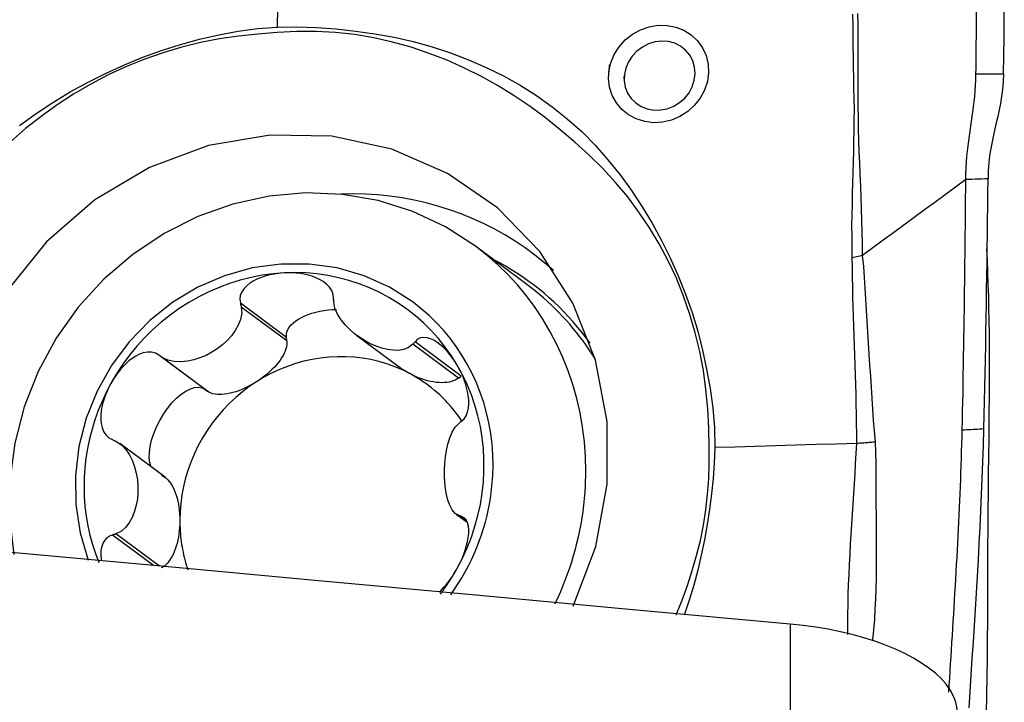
# Model space of a CAD drawing. Extents: x -68 to 41, y -21 to 51.
# Tile 7 of 10: x 19.37 to 25.06, y 4.36 to 8.3. Entities that reach past the tile are written whole.
import ezdxf

# ---------------------------------------------------------------- set-up
doc = ezdxf.new("R2010")
doc.units = 0
doc.header["$MEASUREMENT"] = 0
doc.layers.add('1', color=4, linetype='CONTINUOUS')

msp = doc.modelspace()

# ---------------------------------------------------------------- linework, layer by layer
at = {"layer": '1'}
for p, q in [((22.30432, 6.772022), (22.007593, 6.992841)), ((20.914884, 6.465322), (20.64817, 6.663806)), ((20.916858, 6.445826), (20.6531, 6.64211)), ((20.916858, 6.445826), (20.914884, 6.465322)), ((21.32151, 6.477604), (21.565135, 6.296303)), ((21.923961, 6.243327), (21.657246, 6.441811)), ((21.908214, 6.230957), (21.644456, 6.42724)), ((20.44439, 6.164799), (20.177676, 6.363283)), ((20.460137, 6.154101), (20.196379, 6.350384)), ((21.908214, 6.230957), (21.923961, 6.243327)), ((20.44439, 6.164799), (20.460137, 6.154101)), ((20.212621, 5.65897), (19.952201, 5.85277)), ((21.89531, 5.445569), (21.958385, 5.39863)), ((21.956476, 5.403517), (21.911773, 5.436784)), ((21.953138, 5.412063), (21.926537, 5.431859)), ((20.146065, 5.147869), (19.908385, 5.324746)), ((20.180094, 5.14474), (19.929062, 5.331553)), ((23.825257, 4.809644), (23.825257, -2.564149))]:
    msp.add_line(p, q, dxfattribs=at)
for points in [[(25.058613, 7.988862, 0), (25.060051, 8.09384, 0), (25.061174, 8.198966, 0), (25.061978, 8.304313, 0), (25.062461, 8.409953, 0), (25.062621, 8.515961, 0), (25.062455, 8.622381, 0), (25.061959, 8.729132, 0), (25.061132, 8.836276, 0), (25.059969, 8.943902, 0), (25.05846, 9.052219, 0), (25.056596, 9.161573, 0)], [(20.861674, 8.259708, 0), (20.86505, 8.372505, 0), (20.868426, 8.485302, 0), (20.871801, 8.598099, 0), (20.875177, 8.710898, 0), (20.878552, 8.823697, 0), (20.881928, 8.936496, 0), (20.885303, 9.049296, 0)], [(24.898613, 7.988845, 0), (24.89906, 8.019131, 0), (24.899481, 8.049425, 0), (24.899875, 8.079729, 0), (24.900244, 8.110043, 0), (24.900587, 8.140371, 0), (24.900902, 8.170715, 0), (24.901192, 8.201077, 0), (24.901454, 8.231457, 0), (24.901691, 8.261858, 0), (24.9019, 8.292282, 0), (24.902083, 8.32273, 0), (24.90224, 8.353205, 0), (24.90237, 8.383707, 0)], [(24.185729, 8.33442, 0), (24.18707, 8.272728, 0), (24.18755, 8.211164, 0), (24.187957, 8.149776, 0), (24.188665, 8.088572, 0), (24.189608, 8.027519, 0), (24.190779, 7.966593, 0), (24.192092, 7.905762, 0), (24.193283, 7.844989, 0), (24.194041, 7.784233, 0), (24.193978, 7.723457, 0), (24.19322, 7.662653, 0), (24.192023, 7.601825, 0), (24.190686, 7.540979, 0), (24.189249, 7.480098, 0), (24.187715, 7.419159, 0), (24.186088, 7.358142, 0), (24.184371, 7.297024, 0), (24.182589, 7.23578, 0), (24.181053, 7.174399, 0), (24.180274, 7.112884, 0), (24.181018, 7.051263, 0), (24.181893, 6.989332, 0), (24.182063, 6.926767, 0)], [(24.243973, 6.93943, 0), (24.242439, 7.007919, 0), (24.240318, 7.075367, 0), (24.238667, 7.14228, 0), (24.237099, 7.208824, 0), (24.235235, 7.275052, 0), (24.232846, 7.341043, 0), (24.230103, 7.406899, 0), (24.227247, 7.472693, 0), (24.224518, 7.538496, 0), (24.222153, 7.604378, 0), (24.220375, 7.670403, 0), (24.219252, 7.736577, 0), (24.218809, 7.802908, 0), (24.218704, 7.869358, 0), (24.218418, 7.935865, 0), (24.218055, 8.002453, 0), (24.217824, 8.069163, 0), (24.217796, 8.136034, 0), (24.218033, 8.203118, 0), (24.218168, 8.270431, 0), (24.21694, 8.337784, 0)], [(19.371998, 7.691515, 0), (19.467213, 7.759909, 0), (19.565055, 7.824375, 0), (19.665261, 7.884828, 0), (19.767649, 7.941238, 0), (19.872039, 7.993573, 0), (19.978063, 8.041753, 0), (20.08512, 8.085589, 0), (20.193113, 8.124792, 0), (20.302144, 8.158845, 0), (20.41206, 8.18867, 0), (20.522831, 8.214492, 0), (20.63458, 8.235653, 0), (20.747471, 8.251192, 0), (20.861674, 8.259708, 0)], [(20.861674, 8.259712, 0), (20.975191, 8.260785, 0), (21.088517, 8.257102, 0), (21.20152, 8.248968, 0), (21.314068, 8.236687, 0), (21.425987, 8.220549, 0), (21.536954, 8.200393, 0), (21.6468, 8.175602, 0), (21.755423, 8.145759, 0), (21.86237, 8.110873, 0), (21.966949, 8.07113, 0), (22.069045, 8.026703, 0), (22.168594, 7.977525, 0), (22.265243, 7.923165, 0), (22.358849, 7.863449, 0), (22.449676, 7.798785, 0), (22.537462, 7.729504, 0), (22.620761, 7.655557, 0), (22.698766, 7.576348, 0), (22.772369, 7.492641, 0), (22.841973, 7.405421, 0), (22.907803, 7.315139, 0), (22.969855, 7.221799, 0), (23.028006, 7.1256, 0), (23.082167, 7.026803, 0), (23.132302, 6.925586, 0), (23.17837, 6.822131, 0), (23.220296, 6.716802, 0), (23.257923, 6.610203, 0), (23.290955, 6.502413, 0), (23.318848, 6.393295, 0), (23.342574, 6.283065, 0), (23.362392, 6.17177, 0), (23.37762, 6.059247, 0), (23.387218, 5.945262, 0), (23.389613, 5.829539, 0)], [(22.777612, 8.0035, 0), (22.7883, 8.05369, 0), (22.808039, 8.101594, 0), (22.836259, 8.145999, 0), (22.87183, 8.185305, 0), (22.913578, 8.218228, 0), (22.960264, 8.243843, 0), (23.010121, 8.261149, 0), (23.061898, 8.269714, 0), (23.11365, 8.26929, 0), (23.16393, 8.259729, 0), (23.211108, 8.241347, 0), (23.253515, 8.214717, 0), (23.28996, 8.180545, 0), (23.31905, 8.140017, 0), (23.339698, 8.094718, 0), (23.351372, 8.045934, 0), (23.353688, 7.995372, 0), (23.346573, 7.944554, 0), (23.330334, 7.895345, 0), (23.305501, 7.849148, 0), (23.272963, 7.807561, 0), (23.233416, 7.771596, 0), (23.188522, 7.742807, 0), (23.139613, 7.722045, 0), (23.088106, 7.709958, 0), (23.035889, 7.706983, 0), (22.98456, 7.713304, 0), (22.935816, 7.728604, 0), (22.891468, 7.752336, 0), (22.852679, 7.783714, 0), (22.820956, 7.821521, 0), (22.79714, 7.864781, 0), (22.782003, 7.912044, 0), (22.775824, 7.96169, 0), (22.778525, 8.011244, 0), (22.781011, 8.032329, 0), (22.781975, 8.040497, 0)], [(20.8612, 8.227557, 0), (20.749317, 8.218776, 0), (20.637976, 8.207064, 0), (20.527418, 8.191125, 0), (20.417812, 8.170037, 0), (20.309269, 8.143208, 0), (20.201746, 8.110862, 0), (20.095065, 8.073902, 0), (19.98934, 8.031608, 0), (19.884903, 7.983579, 0), (19.783175, 7.930471, 0), (19.684615, 7.872699, 0), (19.589134, 7.810394, 0), (19.496644, 7.743683, 0), (19.40709, 7.672649, 0), (19.320549, 7.59718, 0)], [(23.357095, 5.828191, 0), (23.354293, 5.941536, 0), (23.348573, 6.054176, 0), (23.338645, 6.165799, 0), (23.323591, 6.276184, 0), (23.302822, 6.385188, 0), (23.27656, 6.492865, 0), (23.245707, 6.599445, 0), (23.209545, 6.704773, 0), (23.167662, 6.808492, 0), (23.12063, 6.909187, 0), (23.068835, 7.006418, 0), (23.01241, 7.10028, 0), (22.951485, 7.190867, 0), (22.886144, 7.278242, 0), (22.816275, 7.362322, 0), (22.741694, 7.443013, 0), (22.662777, 7.52029, 0), (22.58067, 7.59423, 0), (22.49691, 7.666227, 0), (22.410942, 7.735596, 0), (22.322055, 7.800692, 0), (22.230731, 7.861697, 0), (22.137396, 7.919216, 0), (22.041882, 7.973022, 0), (21.943818, 8.022478, 0), (21.843072, 8.06736, 0), (21.739787, 8.107559, 0), (21.634571, 8.142775, 0), (21.52782, 8.172856, 0), (21.419409, 8.197449, 0), (21.309207, 8.215924, 0), (21.198056, 8.227985, 0), (21.086277, 8.233804, 0), (20.973962, 8.233591, 0), (20.8612, 8.227553, 0)], [(22.867351, 7.98715, 0), (22.866161, 7.949279, 0), (22.872461, 7.912535, 0), (22.885956, 7.878015, 0), (22.90614, 7.847134, 0), (22.932482, 7.821053, 0), (22.963991, 7.800695, 0), (22.999368, 7.786939, 0), (23.037356, 7.780095, 0), (23.076361, 7.780443, 0), (23.11514, 7.787902, 0), (23.152242, 7.802218, 0), (23.186325, 7.822885, 0), (23.216347, 7.849324, 0), (23.240897, 7.880301, 0), (23.259318, 7.914917, 0), (23.270917, 7.951881, 0), (23.275264, 7.989964, 0), (23.272151, 8.02762, 0), (23.261846, 8.063581, 0), (23.244657, 8.096632, 0), (23.220949, 8.125521, 0), (23.191784, 8.14888, 0), (23.158228, 8.165872, 0), (23.121444, 8.175871, 0), (23.083022, 8.178568, 0), (23.044163, 8.173918, 0), (23.006473, 8.162264, 0), (22.971113, 8.144011, 0), (22.939333, 8.119996, 0), (22.912194, 8.09104, 0), (22.890553, 8.058101, 0), (22.875316, 8.02242, 0), (22.867071, 7.985028, 0), (22.864726, 7.967245, 0), (22.8639, 7.960979, 0)], [(24.840209, 7.378381, 0), (24.840875, 7.413091, 0), (24.842254, 7.446991, 0), (24.844281, 7.479915, 0), (24.846869, 7.511817, 0), (24.849922, 7.542706, 0), (24.853349, 7.572684, 0), (24.857061, 7.601881, 0), (24.860978, 7.630462, 0), (24.865025, 7.658604, 0), (24.869135, 7.686493, 0), (24.873243, 7.714316, 0), (24.877284, 7.742261, 0), (24.881191, 7.770511, 0), (24.884896, 7.799243, 0), (24.888329, 7.828621, 0), (24.891412, 7.858789, 0), (24.894063, 7.889861, 0), (24.896199, 7.921899, 0), (24.897739, 7.954919, 0), (24.898613, 7.988845, 0)], [(24.898613, 7.988845, 0), (24.951946, 7.988851, 0), (25.005279, 7.988856, 0), (25.058613, 7.988862, 0)], [(25.058613, 7.988862, 0), (25.056724, 7.943063, 0), (25.052779, 7.899675, 0), (25.04721, 7.858315, 0), (25.040447, 7.818612, 0), (25.032885, 7.7804, 0), (25.024779, 7.743318, 0), (25.016363, 7.706898, 0), (25.007866, 7.670671, 0), (24.999505, 7.634125, 0), (24.991554, 7.596741, 0), (24.984292, 7.558, 0), (24.978009, 7.517301, 0), (24.973067, 7.474362, 0), (24.969822, 7.429469, 0), (24.968413, 7.382576, 0)], [(22.571747, 4.913424, 0), (22.702009, 5.258394, 0), (22.767996, 5.618635, 0), (22.767406, 5.981567, 0), (22.700258, 6.334518, 0), (22.568898, 6.665165, 0), (22.377911, 6.961963, 0), (22.133966, 7.214549, 0), (21.845582, 7.414103, 0), (21.522827, 7.553658, 0), (21.17697, 7.628342, 0), (20.820088, 7.635545, 0), (20.464641, 7.575018, 0), (20.123041, 7.448873, 0), (19.807214, 7.261515, 0), (19.528188, 7.019485, 0), (19.295706, 6.731235, 0), (19.117885, 6.406829, 0), (19.000933, 6.057593, 0), (18.948935, 5.695723, 0)], [(24.840209, 7.378381, 0), (24.780182, 7.334563, 0), (24.720201, 7.290736, 0), (24.660314, 7.246891, 0), (24.600536, 7.203025, 0), (24.540851, 7.15914, 0), (24.481246, 7.115236, 0), (24.421743, 7.071314, 0), (24.362377, 7.027368, 0), (24.30314, 6.983402, 0), (24.243969, 6.939426, 0)], [(24.819378, 5.930623, 0), (24.820657, 5.984303, 0), (24.821837, 6.037965, 0), (24.822929, 6.091614, 0), (24.823945, 6.14525, 0), (24.824907, 6.198878, 0), (24.825832, 6.252503, 0), (24.826739, 6.306127, 0), (24.827629, 6.359751, 0), (24.828497, 6.413374, 0), (24.829342, 6.466995, 0), (24.830164, 6.520616, 0), (24.830962, 6.574235, 0), (24.831738, 6.627853, 0), (24.83249, 6.681469, 0), (24.83322, 6.735085, 0), (24.833926, 6.788699, 0), (24.834611, 6.842312, 0), (24.835272, 6.895924, 0), (24.835911, 6.949535, 0), (24.836528, 7.003145, 0), (24.837122, 7.056754, 0), (24.837694, 7.110362, 0), (24.838244, 7.163968, 0), (24.83877, 7.217574, 0), (24.839273, 7.271178, 0), (24.839753, 7.32478, 0), (24.840209, 7.378381, 0)], [(24.968413, 7.382585, 0), (24.950099, 7.381984, 0), (24.931784, 7.381384, 0), (24.91347, 7.380783, 0), (24.895155, 7.380183, 0), (24.87684, 7.379582, 0), (24.858524, 7.378981, 0), (24.840209, 7.378381, 0)], [(24.944806, 5.93742, 0), (24.94689, 6.017794, 0), (24.948743, 6.098129, 0), (24.950399, 6.178431, 0), (24.951983, 6.258728, 0), (24.953521, 6.339023, 0), (24.955002, 6.419315, 0), (24.956426, 6.499605, 0), (24.957794, 6.57989, 0), (24.959105, 6.660173, 0), (24.960361, 6.740453, 0), (24.96156, 6.82073, 0), (24.962703, 6.901003, 0), (24.963791, 6.981274, 0), (24.964824, 7.061542, 0), (24.965802, 7.141807, 0), (24.966724, 7.222069, 0), (24.967592, 7.302328, 0), (24.968404, 7.382584, 0)], [(22.007593, 6.992841, 0), (21.832744, 7.10553, 0), (21.644034, 7.193958, 0), (21.444522, 7.256689, 0), (21.237443, 7.292709, 0), (21.026153, 7.301431, 0), (20.814079, 7.282716, 0), (20.604659, 7.236866, 0), (20.401287, 7.164625, 0), (20.207261, 7.067164, 0), (20.025726, 6.946063, 0), (19.859625, 6.803285, 0), (19.711652, 6.641145, 0), (19.584205, 6.462271, 0), (19.479349, 6.269564, 0), (19.398786, 6.066148, 0), (19.343822, 5.85532, 0), (19.315346, 5.640499, 0), (19.313822, 5.425167, 0), (19.339273, 5.212815, 0)], [(22.458218, 6.85228, 0), (22.405329, 6.8983, 0), (22.350595, 6.942082, 0), (22.294101, 6.983561, 0), (22.235932, 7.022672, 0), (22.176178, 7.059354, 0), (22.114931, 7.093553, 0), (22.052285, 7.125215, 0), (21.988336, 7.154291, 0), (21.923183, 7.180738, 0), (21.856924, 7.204514, 0), (21.789662, 7.225583, 0), (21.721501, 7.243913, 0), (21.652544, 7.259475, 0), (21.582898, 7.272245, 0), (21.51267, 7.282205, 0), (21.441967, 7.289338, 0), (21.370897, 7.293635, 0), (21.299571, 7.295087, 0), (21.228097, 7.293693, 0)], [(22.642071, 5.608985, 0), (22.644344, 5.694214, 0), (22.642391, 5.779227, 0), (22.636215, 5.863809, 0), (22.625834, 5.947744, 0), (22.611272, 6.03082, 0), (22.592568, 6.112826, 0), (22.569768, 6.193554, 0), (22.54293, 6.2728, 0), (22.512122, 6.350362, 0), (22.477423, 6.426044, 0), (22.438921, 6.499653, 0), (22.396713, 6.571004, 0), (22.350905, 6.639915, 0), (22.301616, 6.706211, 0), (22.248968, 6.769724, 0), (22.193097, 6.830293, 0), (22.134143, 6.887765, 0), (22.072256, 6.941993, 0), (22.007593, 6.992841, 0)], [(24.974185, 5.884986, 0), (24.9751, 5.962267, 0), (24.975974, 6.039105, 0), (24.976785, 6.115457, 0), (24.977396, 6.191308, 0), (24.977693, 6.266577, 0), (24.977678, 6.34122, 0), (24.977333, 6.4152, 0), (24.976635, 6.488483, 0), (24.975574, 6.561033, 0), (24.974146, 6.632811, 0), (24.972353, 6.703781, 0), (24.970205, 6.773913, 0), (24.967716, 6.843178, 0), (24.964919, 6.911545, 0), (24.961851, 6.978988, 0)], [(21.64662, 6.669374, 0), (21.510535, 6.756166, 0), (21.363108, 6.822705, 0), (21.207081, 6.867756, 0), (21.045353, 6.89048, 0), (20.880929, 6.890456, 0), (20.716867, 6.867684, 0), (20.556216, 6.822588, 0), (20.401961, 6.756004, 0), (20.256969, 6.669172, 0), (20.123936, 6.563705, 0), (20.005335, 6.441563, 0), (19.903369, 6.305016, 0), (19.819934, 6.156603, 0), (19.756581, 5.999082, 0), (19.714487, 5.83538, 0), (19.694435, 5.668542, 0), (19.696797, 5.501667, 0), (19.72153, 5.337857, 0), (19.768173, 5.180157, 0)], [(22.668766, 6.432849, 0), (22.645439, 6.464685, 0), (22.621344, 6.495909, 0), (22.596495, 6.526503, 0), (22.570905, 6.556449, 0), (22.54459, 6.585731, 0), (22.517563, 6.614333, 0), (22.48984, 6.642237, 0), (22.461437, 6.66943, 0), (22.432369, 6.695894, 0), (22.402654, 6.721615, 0), (22.372308, 6.746579, 0), (22.341347, 6.770771, 0), (22.309791, 6.794178, 0), (22.277656, 6.816786, 0), (22.24496, 6.838584, 0), (22.211722, 6.859558, 0), (22.177961, 6.879696, 0), (22.143696, 6.898988, 0), (22.108946, 6.917423, 0)], [(24.243964, 6.939427, 0), (24.235538, 6.937451, 0), (24.226954, 6.935527, 0), (24.218222, 6.933657, 0), (24.209356, 6.931843, 0), (24.200367, 6.930089, 0), (24.191267, 6.928396, 0), (24.182068, 6.926767, 0)], [(24.182068, 6.926767, 0), (24.183207, 6.870616, 0), (24.184082, 6.814323, 0), (24.185063, 6.757975, 0), (24.186309, 6.701595, 0), (24.187745, 6.645194, 0), (24.189309, 6.588778, 0), (24.190978, 6.532349, 0), (24.192729, 6.475907, 0), (24.194538, 6.419452, 0), (24.196367, 6.362983, 0), (24.198198, 6.3065, 0), (24.20023, 6.250017, 0), (24.202455, 6.193532, 0), (24.204263, 6.137015, 0), (24.20538, 6.08045, 0), (24.206467, 6.023873, 0), (24.207482, 5.967297, 0), (24.20834, 5.910731, 0), (24.208957, 5.854186, 0)], [(24.317838, 5.86266, 0), (24.312638, 5.925951, 0), (24.307637, 5.989299, 0), (24.302997, 6.052706, 0), (24.29888, 6.116177, 0), (24.294924, 6.179663, 0), (24.290359, 6.243076, 0), (24.285964, 6.30649, 0), (24.282032, 6.369941, 0), (24.278177, 6.433386, 0), (24.274337, 6.496816, 0), (24.270497, 6.560226, 0), (24.266618, 6.623611, 0), (24.262655, 6.686964, 0), (24.258508, 6.750261, 0), (24.254358, 6.813502, 0), (24.25028, 6.876686, 0), (24.243965, 6.939424, 0)], [(20.900359, 6.83914, 0), (20.836683, 6.83398, 0), (20.773199, 6.825274, 0), (20.710102, 6.81305, 0), (20.647583, 6.797344, 0), (20.585831, 6.778203, 0), (20.525034, 6.755687, 0), (20.465378, 6.729863, 0), (20.407042, 6.70081, 0), (20.350205, 6.668616, 0), (20.295038, 6.633379, 0), (20.24171, 6.595206, 0), (20.190382, 6.554213, 0), (20.14121, 6.510524, 0), (20.094343, 6.464272, 0), (20.049925, 6.415597, 0), (20.008089, 6.364648, 0), (19.968963, 6.311578, 0), (19.932666, 6.25655, 0), (19.899307, 6.19973, 0)], [(20.900359, 6.83914, 0), (20.877132, 6.837371, 0), (20.854036, 6.834517, 0), (20.831137, 6.830549, 0), (20.808498, 6.825441, 0), (20.78618, 6.819145, 0), (20.764305, 6.811549, 0), (20.743013, 6.802528, 0), (20.722439, 6.791956, 0), (20.702869, 6.779662, 0), (20.684877, 6.765403, 0), (20.669065, 6.74893, 0), (20.656232, 6.730137, 0), (20.647739, 6.709209, 0), (20.644832, 6.686603, 0), (20.64817, 6.663806, 0)], [(21.901411, 6.305991, 0), (21.868053, 6.35927, 0), (21.831756, 6.410445, 0), (21.79263, 6.459361, 0), (21.750794, 6.50587, 0), (21.706375, 6.549829, 0), (21.659509, 6.591107, 0), (21.610337, 6.629576, 0), (21.559009, 6.665121, 0), (21.505681, 6.697634, 0), (21.450514, 6.727015, 0), (21.393677, 6.753176, 0), (21.335341, 6.776036, 0), (21.275685, 6.795528, 0), (21.214888, 6.81159, 0), (21.153136, 6.824176, 0), (21.090617, 6.833245, 0), (21.02752, 6.838772, 0), (20.964036, 6.840739, 0), (20.900359, 6.83914, 0)], [(21.186752, 6.692391, 0), (21.184038, 6.715181, 0), (21.175652, 6.737101, 0), (21.162375, 6.756997, 0), (21.145697, 6.774199, 0), (21.126784, 6.78876, 0), (21.106225, 6.800996, 0), (21.084562, 6.81115, 0), (21.062309, 6.819464, 0), (21.039675, 6.826158, 0), (21.016744, 6.831378, 0), (20.993608, 6.835262, 0), (20.970352, 6.837936, 0), (20.947024, 6.839451, 0), (20.923676, 6.839841, 0), (20.900359, 6.83914, 0)], [(22.697571, 6.343564, 0), (22.681009, 6.369676, 0), (22.663949, 6.39544, 0), (22.646398, 6.420848, 0), (22.628361, 6.445891, 0), (22.609846, 6.47056, 0), (22.590859, 6.494846, 0), (22.571406, 6.518741, 0), (22.551494, 6.542236, 0), (22.531131, 6.565323, 0), (22.510323, 6.587993, 0), (22.489079, 6.61024, 0), (22.467404, 6.632054, 0), (22.445308, 6.653428, 0), (22.422798, 6.674354, 0), (22.399882, 6.694826, 0), (22.376567, 6.714836, 0), (22.352863, 6.734376, 0), (22.328778, 6.753441, 0), (22.30432, 6.772022, 0)], [(20.64817, 6.663806, 0), (20.648874, 6.660707, 0), (20.649579, 6.657607, 0), (20.650283, 6.654508, 0), (20.650987, 6.651408, 0), (20.651692, 6.648309, 0), (20.652396, 6.645209, 0), (20.6531, 6.64211, 0)], [(21.187735, 6.670485, 0), (21.187594, 6.673615, 0), (21.187454, 6.676744, 0), (21.187314, 6.679873, 0), (21.187173, 6.683003, 0), (21.187033, 6.686132, 0), (21.186893, 6.689262, 0), (21.186752, 6.692391, 0)], [(21.644456, 6.42724, 0), (21.620439, 6.407956, 0), (21.592142, 6.396779, 0), (21.561714, 6.391808, 0), (21.53014, 6.391906, 0), (21.497943, 6.396133, 0), (21.465514, 6.403956, 0), (21.433082, 6.415089, 0), (21.400876, 6.42925, 0), (21.369125, 6.446162, 0), (21.338134, 6.465666, 0), (21.308286, 6.487704, 0), (21.279967, 6.512224, 0), (21.253566, 6.539176, 0), (21.229688, 6.568624, 0), (21.209493, 6.60054, 0), (21.194529, 6.634764, 0), (21.187735, 6.670485, 0)], [(22.106386, 5.666581, 0), (22.108034, 5.728341, 0), (22.106618, 5.789945, 0), (22.102143, 5.851236, 0), (22.09462, 5.912058, 0), (22.084068, 5.972258, 0), (22.070514, 6.031683, 0), (22.053993, 6.090182, 0), (22.034545, 6.147606, 0), (22.012221, 6.20381, 0), (21.987076, 6.258652, 0), (21.959176, 6.311993, 0), (21.92859, 6.363696, 0), (21.895397, 6.413631, 0), (21.85968, 6.461672, 0), (21.821529, 6.507696, 0), (21.781043, 6.551586, 0), (21.738322, 6.593232, 0), (21.693477, 6.632528, 0), (21.64662, 6.669374, 0)], [(20.6531, 6.64211, 0), (20.655628, 6.6062, 0), (20.648988, 6.57084, 0), (20.635989, 6.53715, 0), (20.618145, 6.505513, 0), (20.596542, 6.475957, 0), (20.571849, 6.448597, 0), (20.544437, 6.423516, 0), (20.514674, 6.400793, 0), (20.482922, 6.380515, 0), (20.449482, 6.362875, 0), (20.414612, 6.348177, 0), (20.378566, 6.336726, 0), (20.341595, 6.328834, 0), (20.303977, 6.32506, 0), (20.266366, 6.326405, 0), (20.22974, 6.334137, 0), (20.196379, 6.350384, 0)], [(20.914884, 6.465322, 0), (20.913953, 6.477708, 0), (20.915255, 6.490203, 0), (20.918778, 6.502705, 0), (20.924493, 6.515111, 0), (20.932353, 6.527317, 0), (20.942293, 6.539224, 0), (20.954232, 6.550732, 0), (20.96807, 6.561747, 0), (20.983693, 6.572178, 0), (21.000973, 6.581938, 0), (21.019765, 6.590948, 0), (21.039916, 6.599131, 0), (21.061259, 6.606422, 0), (21.083616, 6.612759, 0), (21.106805, 6.618091, 0), (21.130633, 6.622373, 0), (21.154903, 6.62557, 0), (21.179414, 6.627655, 0), (21.203966, 6.628612, 0)], [(20.916858, 6.445826, 0), (20.917286, 6.435232, 0), (20.916485, 6.424082, 0), (20.914458, 6.412433, 0), (20.911215, 6.400343, 0), (20.906774, 6.387873, 0), (20.901156, 6.375086, 0), (20.89439, 6.362046, 0), (20.88651, 6.348821, 0), (20.877555, 6.335475, 0), (20.867572, 6.322078, 0), (20.85661, 6.308695, 0), (20.844725, 6.295395, 0), (20.831976, 6.282246, 0), (20.818429, 6.269313, 0), (20.804151, 6.256661, 0), (20.789215, 6.244356, 0), (20.773696, 6.232457, 0), (20.757672, 6.221027, 0), (20.741224, 6.210122, 0)], [(21.657246, 6.441811, 0), (21.655419, 6.439729, 0), (21.653592, 6.437648, 0), (21.651765, 6.435566, 0), (21.649938, 6.433485, 0), (21.648111, 6.431403, 0), (21.646283, 6.429322, 0), (21.644456, 6.42724, 0)], [(21.901411, 6.305991, 0), (21.889388, 6.325509, 0), (21.876596, 6.344365, 0), (21.863048, 6.362489, 0), (21.848756, 6.379812, 0), (21.833714, 6.39626, 0), (21.817906, 6.411674, 0), (21.801312, 6.425873, 0), (21.783913, 6.438683, 0), (21.765729, 6.449775, 0), (21.746883, 6.45854, 0), (21.727503, 6.464348, 0), (21.707922, 6.46646, 0), (21.688969, 6.463804, 0), (21.671611, 6.455538, 0), (21.657246, 6.441811, 0)], [(20.177676, 6.363283, 0), (20.157286, 6.37515, 0), (20.134496, 6.381274, 0), (20.110697, 6.381667, 0), (20.087269, 6.3773, 0), (20.064809, 6.369292, 0), (20.043383, 6.358391, 0), (20.023088, 6.345251, 0), (20.004005, 6.3305, 0), (19.986068, 6.314466, 0), (19.969203, 6.297318, 0), (19.953344, 6.279229, 0), (19.938435, 6.260353, 0), (19.924459, 6.240767, 0), (19.911416, 6.220537, 0), (19.899307, 6.19973, 0)], [(20.196379, 6.350384, 0), (20.193707, 6.352227, 0), (20.191035, 6.35407, 0), (20.188363, 6.355913, 0), (20.185691, 6.357755, 0), (20.183019, 6.359598, 0), (20.180348, 6.361441, 0), (20.177676, 6.363283, 0)], [(21.627127, 6.257141, 0), (21.58419, 6.278433, 0), (21.540039, 6.297225, 0), (21.494806, 6.313461, 0), (21.448631, 6.327091, 0), (21.401652, 6.338073, 0), (21.354012, 6.346374, 0), (21.305857, 6.35197, 0), (21.257333, 6.354843, 0), (21.208586, 6.354983, 0), (21.159765, 6.352392, 0), (21.111018, 6.347077, 0), (21.062493, 6.339054, 0), (21.014338, 6.328346, 0), (20.966699, 6.314988, 0), (20.91972, 6.299019, 0), (20.873545, 6.280488, 0), (20.828312, 6.259451, 0), (20.784161, 6.235972, 0), (20.741224, 6.210122, 0)], [(21.627127, 6.257141, 0), (21.623689, 6.258989, 0), (21.620266, 6.260864, 0), (21.616859, 6.262764, 0), (21.613469, 6.264689, 0), (21.610097, 6.266639, 0), (21.606743, 6.268614, 0), (21.603408, 6.270613, 0), (21.600093, 6.272635, 0), (21.596798, 6.27468, 0), (21.593525, 6.276748, 0), (21.590273, 6.278838, 0), (21.587044, 6.28095, 0), (21.583838, 6.283083, 0), (21.580657, 6.285237, 0), (21.5775, 6.287412, 0), (21.574368, 6.289606, 0), (21.571263, 6.29182, 0), (21.568184, 6.294053, 0), (21.565133, 6.296304, 0)], [(21.926537, 5.982961, 0), (21.941186, 5.996138, 0), (21.952835, 6.013984, 0), (21.960992, 6.035246, 0), (21.965798, 6.058263, 0), (21.967765, 6.082007, 0), (21.967354, 6.106096, 0), (21.964955, 6.130156, 0), (21.960952, 6.153841, 0), (21.955586, 6.177067, 0), (21.948992, 6.199827, 0), (21.941308, 6.222104, 0), (21.932654, 6.243883, 0), (21.92309, 6.265143, 0), (21.91266, 6.285855, 0), (21.901411, 6.305991, 0)], [(21.901411, 5.133431, 0), (21.93173, 5.19187, 0), (21.958916, 5.251751, 0), (21.982887, 5.312892, 0), (22.003571, 5.375107, 0), (22.020904, 5.438207, 0), (22.034834, 5.502, 0), (22.045319, 5.566293, 0), (22.052327, 5.630891, 0), (22.055836, 5.695598, 0), (22.055836, 5.760216, 0), (22.052327, 5.82455, 0), (22.045319, 5.888404, 0), (22.034834, 5.951584, 0), (22.020904, 6.013899, 0), (22.003571, 6.075159, 0), (21.982887, 6.135178, 0), (21.958916, 6.193775, 0), (21.93173, 6.25077, 0), (21.901411, 6.305991, 0)], [(20.741224, 6.210122, 0), (20.699632, 6.18198, 0), (20.659512, 6.151632, 0), (20.620986, 6.119169, 0), (20.58417, 6.08469, 0), (20.549176, 6.0483, 0), (20.51611, 6.010109, 0), (20.485073, 5.970233, 0), (20.45616, 5.928794, 0), (20.429457, 5.885917, 0), (20.405047, 5.841733, 0), (20.383003, 5.796375, 0), (20.363392, 5.749981, 0), (20.346273, 5.702693, 0), (20.331699, 5.654653, 0), (20.319714, 5.606009, 0), (20.310355, 5.556907, 0), (20.303649, 5.507496, 0), (20.299618, 5.457928, 0), (20.298272, 5.408351, 0)], [(20.741224, 6.210122, 0), (20.724436, 6.199798, 0), (20.707391, 6.190106, 0), (20.690177, 6.181096, 0), (20.67288, 6.172813, 0), (20.655587, 6.165299, 0), (20.638385, 6.158592, 0), (20.621363, 6.152726, 0), (20.604604, 6.147729, 0), (20.588195, 6.143629, 0), (20.572218, 6.140444, 0), (20.556753, 6.138192, 0), (20.541878, 6.136884, 0), (20.52767, 6.136526, 0), (20.514199, 6.13712, 0), (20.501533, 6.138663, 0), (20.489737, 6.141148, 0), (20.47887, 6.144561, 0), (20.468987, 6.148886, 0), (20.460137, 6.154101, 0)], [(21.927669, 5.983473, 0), (21.915466, 6.001421, 0), (21.902812, 6.019031, 0), (21.889713, 6.036292, 0), (21.876178, 6.053195, 0), (21.862216, 6.069728, 0), (21.847835, 6.085882, 0), (21.833044, 6.101646, 0), (21.817852, 6.117011, 0), (21.802268, 6.131967, 0), (21.786303, 6.146505, 0), (21.769965, 6.160616, 0), (21.753265, 6.174291, 0), (21.736214, 6.187522, 0), (21.718822, 6.200301, 0), (21.701099, 6.212619, 0), (21.683057, 6.224469, 0), (21.664707, 6.235844, 0), (21.64606, 6.246737, 0), (21.627127, 6.257141, 0)], [(21.908214, 6.230957, 0), (21.899364, 6.224803, 0), (21.889481, 6.219429, 0), (21.878614, 6.214862, 0), (21.866818, 6.211125, 0), (21.854152, 6.208237, 0), (21.840681, 6.206213, 0), (21.826472, 6.205063, 0), (21.811598, 6.204793, 0), (21.796133, 6.205403, 0), (21.780156, 6.206892, 0), (21.763747, 6.20925, 0), (21.746988, 6.212468, 0), (21.729965, 6.216527, 0), (21.712764, 6.221408, 0), (21.695471, 6.227087, 0), (21.678174, 6.233534, 0), (21.66096, 6.240716, 0), (21.643915, 6.248599, 0), (21.627127, 6.257141, 0)], [(19.899307, 6.19973, 0), (19.872762, 6.148986, 0), (19.848577, 6.097134, 0), (19.826809, 6.044292, 0), (19.807507, 5.990583, 0), (19.790717, 5.936129, 0), (19.776476, 5.881056, 0), (19.764818, 5.82549, 0), (19.755768, 5.769559, 0), (19.749349, 5.713392, 0), (19.745574, 5.657117, 0), (19.744452, 5.600863, 0), (19.745986, 5.544761, 0), (19.750173, 5.488938, 0), (19.757003, 5.433524, 0), (19.766459, 5.378645, 0), (19.778521, 5.324428, 0), (19.79316, 5.270996, 0), (19.810343, 5.218474, 0), (19.830031, 5.166982, 0)], [(19.899307, 6.19973, 0), (19.888144, 6.178412, 0), (19.877964, 6.15661, 0), (19.868825, 6.13436, 0), (19.860786, 6.111701, 0), (19.853917, 6.088654, 0), (19.848378, 6.065251, 0), (19.844348, 6.041532, 0), (19.842005, 6.017533, 0), (19.841643, 5.993384, 0), (19.843775, 5.969409, 0), (19.848929, 5.945948, 0), (19.857624, 5.923594, 0), (19.870435, 5.903572, 0), (19.887649, 5.887176, 0), (19.908385, 5.875849, 0)], [(20.132777, 5.718393, 0), (20.12522, 5.742305, 0), (20.121646, 5.770411, 0), (20.122138, 5.802069, 0), (20.126685, 5.836558, 0), (20.135183, 5.873092, 0), (20.147438, 5.910838, 0), (20.16317, 5.948936, 0), (20.182022, 5.986517, 0), (20.203564, 6.022725, 0), (20.227304, 6.056734, 0), (20.252701, 6.087769, 0), (20.279176, 6.115122, 0), (20.306127, 6.138171, 0), (20.332938, 6.15639, 0), (20.358998, 6.169363, 0), (20.383714, 6.176794, 0), (20.406522, 6.178515, 0), (20.426902, 6.174486, 0), (20.44439, 6.164799, 0)], [(21.911773, 5.971754, 0), (21.913882, 5.973355, 0), (21.915992, 5.974956, 0), (21.918101, 5.976557, 0), (21.92021, 5.978158, 0), (21.922319, 5.979759, 0), (21.924428, 5.98136, 0), (21.926537, 5.982961, 0)], [(21.911773, 5.436784, 0), (21.889881, 5.449948, 0), (21.872382, 5.471036, 0), (21.858547, 5.49708, 0), (21.847823, 5.526578, 0), (21.839652, 5.558559, 0), (21.833741, 5.592383, 0), (21.829944, 5.627687, 0), (21.828116, 5.664113, 0), (21.828117, 5.701304, 0), (21.82995, 5.738906, 0), (21.833748, 5.776553, 0), (21.839652, 5.81388, 0), (21.847804, 5.850523, 0), (21.858536, 5.885983, 0), (21.87236, 5.919229, 0), (21.889863, 5.948816, 0), (21.911773, 5.971754, 0)], [(24.741486, 4.416365, 0), (24.744194, 4.457362, 0), (24.746883, 4.498359, 0), (24.749552, 4.539354, 0), (24.752202, 4.580348, 0), (24.754832, 4.621342, 0), (24.757443, 4.662334, 0), (24.760035, 4.703325, 0), (24.762607, 4.744316, 0), (24.765161, 4.785305, 0), (24.767695, 4.826293, 0), (24.770209, 4.86728, 0), (24.772705, 4.908267, 0), (24.775182, 4.949252, 0), (24.777639, 4.990236, 0), (24.780078, 5.03122, 0), (24.782499, 5.072203, 0), (24.784899, 5.113184, 0), (24.787262, 5.154161, 0), (24.789574, 5.19513, 0), (24.791823, 5.23609, 0), (24.794005, 5.277039, 0), (24.796117, 5.317977, 0), (24.79816, 5.358903, 0), (24.800133, 5.399818, 0), (24.802036, 5.440721, 0), (24.803869, 5.481614, 0), (24.805635, 5.522495, 0), (24.807335, 5.563364, 0), (24.808968, 5.604224, 0), (24.810538, 5.645072, 0), (24.812047, 5.685911, 0), (24.813484, 5.726738, 0), (24.814819, 5.767544, 0), (24.816061, 5.808332, 0), (24.817233, 5.849107, 0), (24.818338, 5.889871, 0), (24.819378, 5.930623, 0)], [(24.944806, 5.93742, 0), (24.932263, 5.93674, 0), (24.91972, 5.93606, 0), (24.907178, 5.935381, 0), (24.894635, 5.934701, 0), (24.882093, 5.934021, 0), (24.86955, 5.933342, 0), (24.857007, 5.932662, 0), (24.844465, 5.931982, 0), (24.831922, 5.931302, 0), (24.81938, 5.930623, 0)], [(24.858864, 4.325742, 0), (24.86529, 4.420702, 0), (24.871611, 4.515656, 0), (24.877829, 4.610605, 0), (24.883942, 4.705548, 0), (24.889951, 4.800486, 0), (24.895857, 4.895418, 0), (24.901661, 4.990346, 0), (24.907357, 5.085267, 0), (24.91292, 5.180176, 0), (24.918178, 5.27504, 0), (24.923053, 5.369842, 0), (24.927564, 5.464584, 0), (24.931714, 5.559268, 0), (24.935507, 5.653892, 0), (24.938951, 5.748459, 0), (24.942049, 5.842968, 0), (24.944806, 5.93742, 0)], [(19.908385, 5.875849, 0), (19.911338, 5.874517, 0), (19.914292, 5.873184, 0), (19.917246, 5.871852, 0), (19.9202, 5.87052, 0), (19.923154, 5.869188, 0), (19.926108, 5.867855, 0), (19.929062, 5.866523, 0)], [(19.929062, 5.866523, 0), (19.960257, 5.846436, 0), (19.986073, 5.819159, 0), (20.007097, 5.787764, 0), (20.023834, 5.753792, 0), (20.036849, 5.718207, 0), (20.046411, 5.681665, 0), (20.052655, 5.64454, 0), (20.055713, 5.607199, 0), (20.055711, 5.570009, 0), (20.052646, 5.533324, 0), (20.046401, 5.497498, 0), (20.03685, 5.462885, 0), (20.023864, 5.429839, 0), (20.007115, 5.398856, 0), (19.986106, 5.370958, 0), (19.960284, 5.347562, 0), (19.929062, 5.331553, 0)], [(24.317819, 5.862765, 0), (24.310898, 5.861846, 0), (24.303851, 5.860973, 0), (24.296678, 5.860147, 0), (24.289379, 5.859367, 0), (24.281954, 5.858634, 0), (24.274404, 5.857948, 0), (24.266727, 5.857308, 0)], [(24.303775, 4.71645, 0), (24.3092, 4.776375, 0), (24.31361, 4.836338, 0), (24.317134, 4.896343, 0), (24.319905, 4.956393, 0), (24.322059, 5.016493, 0), (24.323729, 5.076646, 0), (24.324838, 5.136851, 0), (24.324857, 5.197092, 0), (24.324365, 5.257376, 0), (24.323995, 5.317711, 0), (24.323709, 5.37809, 0), (24.323397, 5.438499, 0), (24.323004, 5.498927, 0), (24.322462, 5.559367, 0), (24.322108, 5.619838, 0), (24.322346, 5.680363, 0), (24.321786, 5.740984, 0), (24.319723, 5.801749, 0), (24.317823, 5.862658, 0)], [(24.960391, 4.293814, 0), (24.962008, 4.400397, 0), (24.963491, 4.50701, 0), (24.964835, 4.613649, 0), (24.966027, 4.720313, 0), (24.966976, 4.826997, 0), (24.967535, 4.933698, 0), (24.96762, 5.040411, 0), (24.967732, 5.147078, 0), (24.968151, 5.253598, 0), (24.968792, 5.359893, 0), (24.969615, 5.46588, 0), (24.970602, 5.571475, 0), (24.97173, 5.676591, 0), (24.972945, 5.781129, 0), (24.974185, 5.884986, 0)], [(23.16632, 4.863568, 0), (23.200462, 4.947798, 0), (23.231639, 5.03301, 0), (23.259776, 5.118999, 0), (23.284746, 5.205808, 0), (23.306267, 5.293542, 0), (23.324044, 5.382139, 0), (23.337976, 5.471033, 0), (23.348151, 5.560124, 0), (23.354665, 5.649373, 0), (23.357613, 5.738742, 0), (23.357091, 5.828191, 0)], [(23.389617, 5.829539, 0), (23.386086, 5.740662, 0), (23.37979, 5.651741, 0), (23.370868, 5.562844, 0), (23.359461, 5.474041, 0), (23.345711, 5.385398, 0), (23.32976, 5.296992, 0), (23.311665, 5.20899, 0), (23.291184, 5.121493, 0), (23.268023, 5.034547, 0), (23.241983, 4.948162, 0), (23.213073, 4.86254, 0)], [(24.209077, 5.85419, 0), (24.092013, 5.850669, 0), (23.974948, 5.847147, 0), (23.857883, 5.843626, 0), (23.740817, 5.840104, 0), (23.623751, 5.836582, 0), (23.506684, 5.833061, 0), (23.389617, 5.829539, 0)], [(24.209077, 5.85419, 0), (24.205065, 5.795544, 0), (24.201697, 5.736989, 0), (24.198218, 5.678652, 0), (24.194197, 5.620417, 0), (24.190565, 5.562196, 0), (24.187106, 5.503987, 0), (24.183549, 5.445793, 0), (24.179879, 5.387613, 0), (24.176232, 5.329452, 0), (24.172745, 5.271311, 0), (24.169647, 5.213191, 0), (24.166807, 5.155109, 0), (24.163946, 5.097089, 0), (24.161229, 5.039133, 0), (24.159196, 4.981215, 0), (24.15782, 4.923332, 0), (24.157084, 4.865478, 0), (24.156947, 4.807651, 0), (24.157175, 4.749847, 0)], [(24.266727, 5.857308, 0), (24.258714, 5.8567, 0), (24.250627, 5.856146, 0), (24.242465, 5.855646, 0), (24.23423, 5.855201, 0), (24.22592, 5.85481, 0), (24.217535, 5.854473, 0), (24.209077, 5.85419, 0)], [(20.19282, 5.670239, 0), (20.202098, 5.665799, 0), (20.211179, 5.660024, 0), (20.220019, 5.652941, 0), (20.228573, 5.644588, 0), (20.236797, 5.635005, 0), (20.24465, 5.624242, 0), (20.252093, 5.612353, 0), (20.259087, 5.599398, 0), (20.265598, 5.585442, 0), (20.271592, 5.570556, 0), (20.277039, 5.554815, 0), (20.281912, 5.538298, 0), (20.286186, 5.521089, 0), (20.28984, 5.503274, 0), (20.292855, 5.484945, 0), (20.295216, 5.466192, 0), (20.296911, 5.447111, 0), (20.297932, 5.427798, 0), (20.298272, 5.408351, 0)], [(21.863876, 4.979143, 0), (21.886195, 5.011284, 0), (21.907547, 5.044067, 0), (21.927913, 5.077461, 0), (21.947271, 5.111431, 0), (21.965604, 5.145946, 0), (21.982892, 5.180971, 0), (21.999119, 5.216473, 0), (22.01427, 5.252415, 0), (22.028329, 5.288763, 0), (22.041282, 5.325481, 0), (22.053117, 5.362534, 0), (22.063822, 5.399885, 0), (22.073387, 5.437497, 0), (22.081803, 5.475333, 0), (22.08906, 5.513357, 0), (22.095153, 5.551532, 0), (22.100074, 5.589819, 0), (22.10382, 5.628181, 0), (22.106386, 5.666581, 0)], [(22.46592, 4.926904, 0), (22.48194, 4.960881, 0), (22.497243, 4.995167, 0), (22.511822, 5.029745, 0), (22.52567, 5.064599, 0), (22.538781, 5.099712, 0), (22.551148, 5.135068, 0), (22.562766, 5.17065, 0), (22.573629, 5.20644, 0), (22.583731, 5.242422, 0), (22.593069, 5.278579, 0), (22.601637, 5.314893, 0), (22.609432, 5.351348, 0), (22.616449, 5.387925, 0), (22.622686, 5.424607, 0), (22.628139, 5.461377, 0), (22.632807, 5.498218, 0), (22.636685, 5.535111, 0), (22.639774, 5.57204, 0), (22.642071, 5.608986, 0)], [(20.298272, 5.408351, 0), (20.297932, 5.388868, 0), (20.296911, 5.369447, 0), (20.295216, 5.350186, 0), (20.292855, 5.331183, 0), (20.28984, 5.312533, 0), (20.286186, 5.29433, 0), (20.281912, 5.276668, 0), (20.277039, 5.259634, 0), (20.271592, 5.243314, 0), (20.265598, 5.227792, 0), (20.259087, 5.213145, 0), (20.252093, 5.199447, 0), (20.24465, 5.186768, 0), (20.236797, 5.175172, 0), (20.228573, 5.164716, 0), (20.220019, 5.155455, 0), (20.211179, 5.147434, 0), (20.202098, 5.140694, 0), (20.19282, 5.135269, 0)], [(20.298272, 5.408351, 0), (20.298402, 5.392971, 0), (20.298792, 5.377609, 0), (20.299441, 5.362271, 0), (20.30035, 5.346959, 0), (20.301517, 5.331679, 0), (20.302944, 5.316436, 0), (20.304628, 5.301233, 0), (20.306571, 5.286075, 0), (20.308771, 5.270967, 0), (20.311228, 5.255913, 0), (20.31394, 5.240918, 0), (20.316908, 5.225985, 0), (20.32013, 5.21112, 0), (20.323605, 5.196326, 0), (20.327333, 5.181608, 0), (20.331312, 5.166971, 0), (20.335541, 5.152418, 0), (20.340018, 5.137954, 0), (20.344744, 5.123583, 0)], [(21.901411, 5.133431, 0), (21.912656, 5.154689, 0), (21.923084, 5.176306, 0), (21.932648, 5.198239, 0), (21.941301, 5.220442, 0), (21.948985, 5.242883, 0), (21.955579, 5.2655, 0), (21.960947, 5.288223, 0), (21.964952, 5.310986, 0), (21.967364, 5.333609, 0), (21.967785, 5.355684, 0), (21.965805, 5.376783, 0), (21.961004, 5.39624, 0), (21.952894, 5.412763, 0), (21.941208, 5.425045, 0), (21.926537, 5.431859, 0)], [(21.926537, 5.431859, 0), (21.924428, 5.432562, 0), (21.922319, 5.433266, 0), (21.92021, 5.433969, 0), (21.918101, 5.434673, 0), (21.915992, 5.435377, 0), (21.913882, 5.436081, 0), (21.911773, 5.436784, 0)], [(23.825257, 4.809644, 0), (22.916579, 4.893578, 0), (22.007878, 4.977384, 0), (21.099156, 5.061059, 0), (20.190413, 5.144602, 0), (19.281648, 5.228011, 0), (18.372862, 5.311284, 0), (17.464054, 5.39442, 0)], [(19.908385, 5.324746, 0), (19.895257, 5.32004, 0), (19.883349, 5.313313, 0), (19.872863, 5.304714, 0), (19.863999, 5.294486, 0), (19.856786, 5.283033, 0), (19.851161, 5.27073, 0), (19.846988, 5.257887, 0), (19.844076, 5.244625, 0), (19.842308, 5.231051, 0), (19.841568, 5.21727, 0), (19.841741, 5.203386, 0), (19.842711, 5.189506, 0), (19.844374, 5.175705, 0)], [(19.929062, 5.331553, 0), (19.926108, 5.33058, 0), (19.923154, 5.329608, 0), (19.9202, 5.328636, 0), (19.917246, 5.327663, 0), (19.914292, 5.326691, 0), (19.911338, 5.325718, 0), (19.908385, 5.324746, 0)], [(21.797471, 4.995585, 0), (21.811, 5.008997, 0), (21.824016, 5.02303, 0), (21.836529, 5.03761, 0), (21.848551, 5.052665, 0), (21.860092, 5.068128, 0), (21.871154, 5.083966, 0), (21.881731, 5.10015, 0), (21.891818, 5.116649, 0), (21.901411, 5.133431, 0)], [(21.804159, 4.983558, 0), (21.809801, 4.991094, 0), (21.815387, 4.998672, 0), (21.820917, 5.006291, 0), (21.826389, 5.013951, 0), (21.831804, 5.021652, 0), (21.837161, 5.029392, 0), (21.84246, 5.037172, 0), (21.847701, 5.044991, 0), (21.852884, 5.052849, 0), (21.858007, 5.060744, 0), (21.863071, 5.068677, 0), (21.868075, 5.076647, 0), (21.87302, 5.084653, 0), (21.877904, 5.092696, 0), (21.882728, 5.100774, 0), (21.887491, 5.108887, 0), (21.892192, 5.117034, 0), (21.896833, 5.125216, 0), (21.901411, 5.133431, 0)], [(24.791398, 4.300423, 0), (24.788755, 4.333173, 0), (24.780876, 4.365848, 0), (24.767819, 4.398462, 0), (24.749531, 4.431061, 0), (24.726098, 4.463404, 0), (24.697726, 4.495151, 0), (24.66469, 4.526054, 0), (24.627025, 4.556111, 0), (24.584621, 4.585359, 0), (24.53784, 4.613529, 0), (24.487259, 4.640256, 0), (24.433143, 4.665441, 0), (24.375496, 4.68909, 0), (24.314325, 4.711171, 0), (24.250145, 4.731482, 0), (24.183788, 4.749768, 0), (24.115508, 4.765986, 0), (24.045215, 4.780158, 0), (23.973016, 4.792237, 0), (23.899551, 4.802089, 0), (23.825257, 4.809644, 0)]]:
    msp.add_polyline3d(points, dxfattribs=at)

doc.saveas('drawing.dxf')
